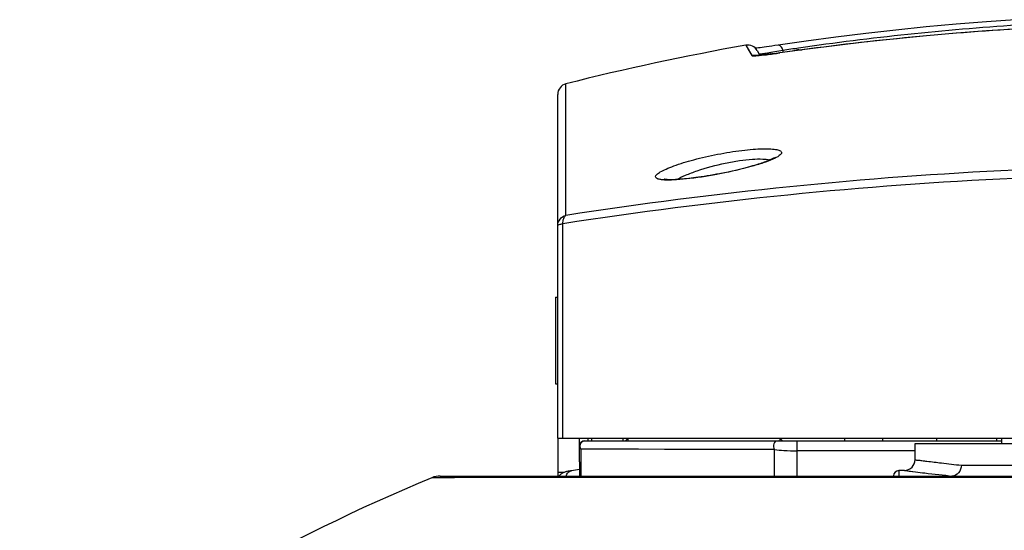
# Model space of a CAD drawing. Header units: millimetres. Extents: x 0 to 420, y -341 to 792.
# Tile 33 of 256: x 54 to 69, y 125 to 133. Entities that reach past the tile are written whole.
import ezdxf

# ---------------------------------------------------------------- set-up
doc = ezdxf.new("R2010")
doc.units = ezdxf.units.MM
doc.header["$LTSCALE"] = 23.1
doc.layers.get('0').update_dxf_attribs({"linetype": 'CONTINUOUS'})
doc.layers.add('06___PRT_ALL_SURFS', color=7, linetype='CONTINUOUS')
doc.layers.add('AXES', color=7, linetype='CONTINUOUS')

msp = doc.modelspace()

# ---------------------------------------------------------------- linework, layer by layer
at = {"color": 7, "linetype": 'Continuous'}
for p, q in [((64.9782, 132.7532), (65.0719, 132.5914)), ((65.0264, 132.6717), (65.0719, 132.5914)), ((65.1517, 132.7069), (65.1299, 132.7042)), ((65.1764, 132.71), (65.1517, 132.7069)), ((65.1552, 132.6708), (65.1994, 132.5942)), ((65.2039, 132.7136), (65.1764, 132.71)), ((65.2343, 132.7177), (65.2039, 132.7136)), ((65.2676, 132.7223), (65.2343, 132.7177)), ((65.2619, 132.6006), (65.2417, 132.5984)), ((65.2836, 132.6031), (65.2619, 132.6006)), ((65.3039, 132.7274), (65.2676, 132.7223)), ((65.3071, 132.6058), (65.2836, 132.6031)), ((65.3434, 132.7331), (65.3039, 132.7274)), ((65.3322, 132.6089), (65.3071, 132.6058)), ((65.3591, 132.6122), (65.3322, 132.6089)), ((65.386, 132.7393), (65.3434, 132.7331)), ((65.3877, 132.6159), (65.3591, 132.6122)), ((65.4318, 132.746), (65.386, 132.7393)), ((65.418, 132.6199), (65.3877, 132.6159)), ((65.4502, 132.6242), (65.418, 132.6199)), ((65.4873, 132.7543), (65.4318, 132.746)), ((65.4841, 132.6289), (65.4502, 132.6242)), ((65.5122, 132.6329), (65.4841, 132.6289)), ((65.5285, 132.665), (65.4968, 132.6591)), ((65.5122, 132.6329), (65.5083, 132.632)), ((65.5083, 132.632), (65.5122, 132.6326)), ((65.5083, 132.632), (65.5122, 132.6325)), ((65.5616, 132.6712), (65.5285, 132.665)), ((65.5675, 132.6404), (65.5616, 132.6712)), ((65.8112, 132.6798), (65.8566, 132.6798)), ((65.2063, 132.5949), (65.1909, 132.5935)), ((65.2232, 132.5965), (65.2063, 132.5949)), ((65.2417, 132.5984), (65.2232, 132.5965)), ((62.1534, 130.0848), (62.1534, 132.1473)), ((62.0249, 126.5938), (62.0249, 131.9824)), ((62.1069, 126.5938), (62.1069, 129.9539)), ((62.0249, 126.5938), (82.4249, 126.5938)), ((62.5009, 126.5513), (62.5009, 126.5938)), ((62.5586, 126.5513), (62.5586, 126.5938)), ((63.0449, 126.5938), (63.0449, 126.5513)), ((63.1299, 126.5938), (63.0874, 126.5513)), ((63.1299, 126.5513), (63.1299, 126.5938)), ((65.5099, 126.5938), (65.5099, 126.5513)), ((65.5099, 126.5938), (65.5524, 126.5513)), ((66.5299, 126.5513), (66.5299, 126.5938)), ((67.1249, 126.5938), (67.1249, 126.5513)), ((67.9749, 126.5513), (67.9749, 126.5938)), ((68.9099, 126.5938), (68.9099, 126.5513)), ((68.9949, 126.5088), (68.9949, 126.5938)), ((62.3898, 126.4192), (62.3898, 125.9988)), ((65.4249, 126.4156), (62.3898, 126.4192)), ((62.4499, 126.5513), (68.9949, 126.5513)), ((65.7855, 125.9988), (65.7855, 126.5513)), ((67.6349, 126.2562), (67.6349, 126.5088)), ((67.6349, 126.5088), (76.8149, 126.5088)), ((65.4249, 125.9988), (65.4249, 126.4156)), ((67.6349, 126.3944), (65.7855, 126.3944)), ((62.3649, 126.2213), (62.3649, 126.0024)), ((68.3602, 126.1688), (89.3949, 126.1688)), ((60.4065, 125.9733), (60.0507, 125.9729)), ((60.1807, 125.9988), (80.9845, 125.9988)), ((67.2929, 125.9773), (60.4065, 125.9733)), ((62.3649, 126.0993), (62.2395, 126.0824)), ((68.211, 125.9775), (67.2929, 125.9773)), ((67.4673, 126.0862), (67.3787, 126.085)), ((67.3787, 126.085), (67.3788, 126.0338)), ((67.3788, 126.0338), (67.3791, 125.9988)), ((68.2121, 125.9776), (67.3935, 125.9777)), ((67.4673, 126.0862), (67.4849, 126.084)), ((67.4673, 126.0862), (67.4822, 126.084)), ((67.4849, 126.084), (67.6405, 126.0647)), ((70.099, 125.9778), (68.211, 125.9775))]:
    msp.add_line(p, q, dxfattribs=at)
for points in [[(69.2045, 133.1525), (68.7556, 133.1209), (68.2801, 133.0826), (67.8056, 133.0394), (67.3325, 132.9912), (66.8613, 132.9382), (66.3926, 132.8804), (65.9268, 132.818), (65.4873, 132.7543)], [(69.2051, 133.0059), (68.7569, 132.9761), (68.2843, 132.94), (67.8128, 132.8994), (67.3428, 132.8543), (66.8748, 132.8046), (66.4092, 132.7505), (65.9465, 132.692), (65.5122, 132.6329)], [(64.9781, 132.7532), (64.9805, 132.7483), (65.0264, 132.6717)], [(65.1909, 132.5935), (65.1771, 132.5923), (65.1708, 132.5919), (65.1649, 132.5914), (65.1594, 132.5911), (65.1542, 132.5908), (65.1495, 132.5905), (65.1452, 132.5903), (65.1413, 132.5901), (65.1378, 132.59), (65.1348, 132.5899), (65.1322, 132.5899), (65.1301, 132.5899), (65.129, 132.5899)], [(65.4293, 130.9932), (65.4293, 130.9932), (65.4282, 130.9924), (65.4257, 130.9905), (65.4217, 130.9879), (65.4163, 130.9846), (65.4096, 130.9806), (65.4014, 130.9761), (65.3919, 130.9712), (65.3811, 130.9658), (65.3689, 130.9601), (65.3554, 130.9541), (65.3406, 130.9477), (65.3244, 130.941), (65.3068, 130.9341), (65.2879, 130.9269), (65.2675, 130.9194), (65.2457, 130.9116), (65.2223, 130.9036), (65.1975, 130.8954), (65.171, 130.8869), (65.143, 130.8782), (65.1134, 130.8693), (65.0823, 130.8602), (65.0495, 130.8509), (65.0151, 130.8414), (64.979, 130.8318), (64.9411, 130.8219), (64.9012, 130.8119), (64.8594, 130.8017), (64.8153, 130.7913), (64.7692, 130.7808), (64.7212, 130.7702), (64.6718, 130.7596), (64.6213, 130.7492), (64.5704, 130.7391), (64.5194, 130.7294), (64.4688, 130.7201), (64.4191, 130.7113), (64.3705, 130.7031), (64.3236, 130.6956), (64.2784, 130.6886), (64.2353, 130.6823), (64.1941, 130.6766), (64.1547, 130.6714), (64.1171, 130.6668), (64.0811, 130.6626), (64.0468, 130.6589), (64.0141, 130.6557), (63.983, 130.6529), (63.9535, 130.6505), (63.9255, 130.6485), (63.8991, 130.6469), (63.8744, 130.6457), (63.8511, 130.6448), (63.8294, 130.6443), (63.8093, 130.644), (63.7907, 130.6441), (63.7737, 130.6444), (63.7582, 130.6449), (63.7443, 130.6456), (63.732, 130.6465), (63.7212, 130.6475), (63.712, 130.6486), (63.7044, 130.6498), (63.6984, 130.6508), (63.6966, 130.6512)], [(65.4249, 126.4156), (65.1152, 126.4156), (64.7889, 126.4164), (64.4476, 126.4167), (64.0865, 126.4172), (63.7019, 126.4176), (63.2924, 126.4182), (62.8546, 126.4194), (62.3898, 126.4192)], [(60.4065, 125.9733), (60.1993, 125.9734), (60.0801, 125.973), (60.0513, 125.9732)], [(67.3935, 125.9777), (66.5039, 125.9771), (65.6463, 125.9768), (64.8259, 125.9764), (64.0499, 125.9761), (63.3262, 125.9755), (62.6627, 125.9752), (62.0637, 125.9747), (61.5341, 125.9744), (61.0784, 125.9739), (60.7013, 125.9738), (60.4065, 125.9733)], [(62.2395, 126.0824), (62.2249, 126.0803), (62.2113, 126.0781), (62.1985, 126.0758), (62.1865, 126.0735), (62.1752, 126.0711), (62.1646, 126.0686), (62.1545, 126.066), (62.1449, 126.0632), (62.1356, 126.0603), (62.1266, 126.0571), (62.1178, 126.0536), (62.1091, 126.0497), (62.1003, 126.0453), (62.0915, 126.0403), (62.0826, 126.0344), (62.0736, 126.0276), (62.0647, 126.0196), (62.0561, 126.0104), (62.048, 125.9999), (62.0473, 125.9988)], [(67.4822, 126.084), (67.5405, 126.077), (67.6412, 126.0648)], [(70.099, 125.9778), (69.1986, 125.9767), (68.2987, 125.9775)]]:
    msp.add_lwpolyline(points, dxfattribs=at)
for centre, radius, start, end in [((72.139, 88.9355), 44.2277, 93.76168, 98.23189), ((72.1001, 85.8759), 47.2185, 93.51733, 98.02004), ((65.008, 132.5858), 0.17, 30, 100.10324), ((71.9234, 90.586), 42.5633, 98.26278, 98.59607), ((65.8112, 132.4758), 0.204, 90, 113.71317), ((62.1949, 131.9824), 0.17, 104.11103, 180), ((72.2898, 64.7645), 66.1021, 92.676368, 98.820781), ((72.2884, 64.1827), 66.5546, 92.668967, 98.799642), ((62.4499, 126.4663), 0.085, 90, 180), ((67.4649, 126.2562), 0.17, 270.79963, 0.00278), ((71.1078, 99.2644), 28.9069, 112.48917, 127.32636), ((60.1807, 125.6588), 0.34, 90, 112.48935), ((62.4764, 126.0024), 0.1116, 180.00249, 181.83987), ((67.3799, 126), 0.085, 90.8107, 180), ((71.7828, 160.1621), 34.348, 263.07341, 263.32028), ((71.8386, 160.6057), 34.7951, 263.31396, 264.03778)]:
    msp.add_arc(centre, radius, start, end, dxfattribs=at)
for points, knots in [([(65.5616, 132.6712), (65.557, 132.6837), (65.547, 132.7062), (65.5268, 132.7382), (65.5017, 132.7565), (65.4873, 132.7543)], [0, 0, 0, 0, 0.3413457, 0.6244678, 1, 1, 1, 1]), ([(65.1509, 132.5894), (65.201, 132.593), (65.3203, 132.6064), (65.4392, 132.6223), (65.5083, 132.632)], [0, 0, 0, 0, 0.4184328, 1, 1, 1, 1]), ([(65.4968, 132.6591), (65.455, 132.6514), (65.3957, 132.6406), (65.3216, 132.6279), (65.2771, 132.6207), (65.2418, 132.6158), (65.2145, 132.6121), (65.1995, 132.6121), (65.1895, 132.6114), (65.1884, 132.6134)], [0, 0, 0, 0, 0.4078159, 0.5784596, 0.7229996, 0.8389696, 0.9244124, 0.9780355, 1, 1, 1, 1]), ([(65.0719, 132.5914), (65.0731, 132.5893), (65.0819, 132.5879), (65.0965, 132.5868), (65.1213, 132.5875), (65.14, 132.5886), (65.1509, 132.5894)], [0, 0, 0, 0, 0.0903748, 0.2856701, 0.589742, 1, 1, 1, 1]), ([(63.5618, 130.6903), (63.5613, 130.7033), (63.5861, 130.7355), (63.6431, 130.7722), (63.7333, 130.8171), (63.9066, 130.8849), (64.1765, 130.966), (64.4724, 131.0332), (64.7254, 131.078), (64.9108, 131.1043), (65.0828, 131.122), (65.2344, 131.1304), (65.3448, 131.13), (65.418, 131.124), (65.4603, 131.1176), (65.4937, 131.1091), (65.5181, 131.0986), (65.5343, 131.0856), (65.5381, 131.0739), (65.538, 131.0687)], [0, 0, 0, 0, 0.0187428, 0.0517915, 0.1001318, 0.1624658, 0.3205255, 0.5051828, 0.5996041, 0.6907234, 0.7749283, 0.8487897, 0.9093484, 0.9339346, 0.9544812, 0.9709421, 0.9834659, 0.9926274, 1, 1, 1, 1]), ([(65.538, 131.0687), (65.5377, 131.0607), (65.5273, 131.0417), (65.4824, 131.0043), (65.4363, 130.982), (65.4013, 130.9664)], [0, 0, 0, 0, 0.137631, 0.3437811, 1, 1, 1, 1]), ([(65.4013, 130.9664), (65.352, 130.9445), (65.2376, 130.9024), (64.9664, 130.8215), (64.5831, 130.7345), (64.1934, 130.6697), (63.906, 130.6415), (63.7807, 130.637), (63.7255, 130.6389)], [0, 0, 0, 0, 0.0943183, 0.2128556, 0.4948777, 0.7811866, 0.9032712, 1, 1, 1, 1]), ([(63.889, 130.6464), (63.935, 130.6723), (64.0424, 130.7221), (64.2957, 130.8159), (64.5798, 130.8917), (64.8704, 130.9448), (65.0671, 130.9678), (65.2247, 130.9723), (65.3159, 130.9635), (65.3502, 130.9518)], [0, 0, 0, 0, 0.10461, 0.2345161, 0.5358698, 0.6864295, 0.8209535, 0.9281169, 1, 1, 1, 1]), ([(63.7255, 130.6389), (63.702, 130.6396), (63.66, 130.6429), (63.6056, 130.651), (63.5624, 130.6719), (63.5618, 130.6903)], [0, 0, 0, 0, 0.3950516, 0.6888878, 1, 1, 1, 1]), ([(62.0249, 129.9223), (62.0249, 129.9587), (62.0507, 130.0339), (62.1178, 130.076), (62.1534, 130.0848)], [0, 0, 0, 0, 0.4978322, 1, 1, 1, 1]), ([(62.1069, 129.9539), (62.1064, 129.9817), (62.1106, 130.0292), (62.1362, 130.075), (62.1534, 130.0848)], [0, 0, 0, 0, 0.5844779, 1, 1, 1, 1]), ([(62.0249, 129.9223), (62.0249, 129.926), (62.0321, 129.9346), (62.0597, 129.9462), (62.0865, 129.9512), (62.1069, 129.9539)], [0, 0, 0, 0, 0.1196677, 0.3233561, 1, 1, 1, 1]), ([(62.3898, 126.4192), (62.3859, 126.4222), (62.3727, 126.4345), (62.3649, 126.4531), (62.3649, 126.4663)], [0, 0, 0, 0, 0.2690874, 1, 1, 1, 1]), ([(62.3791, 126.4832), (62.3822, 126.5012), (62.3979, 126.5354), (62.4333, 126.5513), (62.4499, 126.5513)], [0, 0, 0, 0, 0.5257454, 1, 1, 1, 1]), ([(65.485, 126.5513), (65.4712, 126.5513), (65.4422, 126.5416), (65.4142, 126.5052), (65.4066, 126.4589), (65.4165, 126.4283), (65.4249, 126.4156)], [0, 0, 0, 0, 0.2330942, 0.4811495, 0.741914, 1, 1, 1, 1]), ([(65.4249, 126.4156), (65.4744, 126.4086), (65.5946, 126.3978), (65.7151, 126.3944), (65.7855, 126.3944)], [0, 0, 0, 0, 0.4153903, 1, 1, 1, 1]), ([(67.6349, 126.2562), (67.6483, 126.2482), (67.6864, 126.253), (67.7464, 126.2402), (67.8695, 126.2274), (68.0757, 126.2), (68.256, 126.1801), (68.3602, 126.1688)], [0, 0, 0, 0, 0.0642655, 0.1442178, 0.2555571, 0.5699243, 1, 1, 1, 1]), ([(68.3602, 126.1688), (68.3595, 126.1261), (68.3336, 126.0402), (68.2507, 126), (68.2121, 125.9988)], [0, 0, 0, 0, 0.5255127, 1, 1, 1, 1]), ([(62.1586, 125.9988), (62.1633, 126.0198), (62.1828, 126.0593), (62.2226, 126.0801), (62.2424, 126.0828)], [0, 0, 0, 0, 0.5193915, 1, 1, 1, 1])]:
    msp.add_open_spline(points, degree=3, knots=knots, dxfattribs=at)
for points in [[(65.1375, 132.5901), (65.1161, 132.5948), (65.0934, 132.5952), (65.0719, 132.5914)], [(62.3898, 126.4192), (62.3791, 126.438), (62.3754, 126.4619), (62.3791, 126.4832)]]:
    msp.add_open_spline(points, degree=3, dxfattribs=at)
at = {"layer": '06___PRT_ALL_SURFS', "color": 7, "linetype": 'Continuous'}
msp.add_arc((72.2249, 92.0838), 41.31, 100.10324, 104.11103, dxfattribs=at)
at = {"layer": 'AXES', "color": 7, "linetype": 'Continuous'}
for p, q in [((61.9909, 128.8038), (61.9909, 127.4438)), ((61.9909, 128.8038), (62.0249, 128.8038)), ((61.9909, 127.4438), (62.0249, 127.4438)), ((62.0249, 126.5918), (62.0249, 125.9988)), ((62.0249, 126.5918), (62.3649, 126.5918)), ((62.3649, 126.2213), (62.3649, 126.5918)), ((62.0249, 126.0581), (62.1293, 126.0581))]:
    msp.add_line(p, q, dxfattribs=at)

doc.saveas('drawing.dxf')
